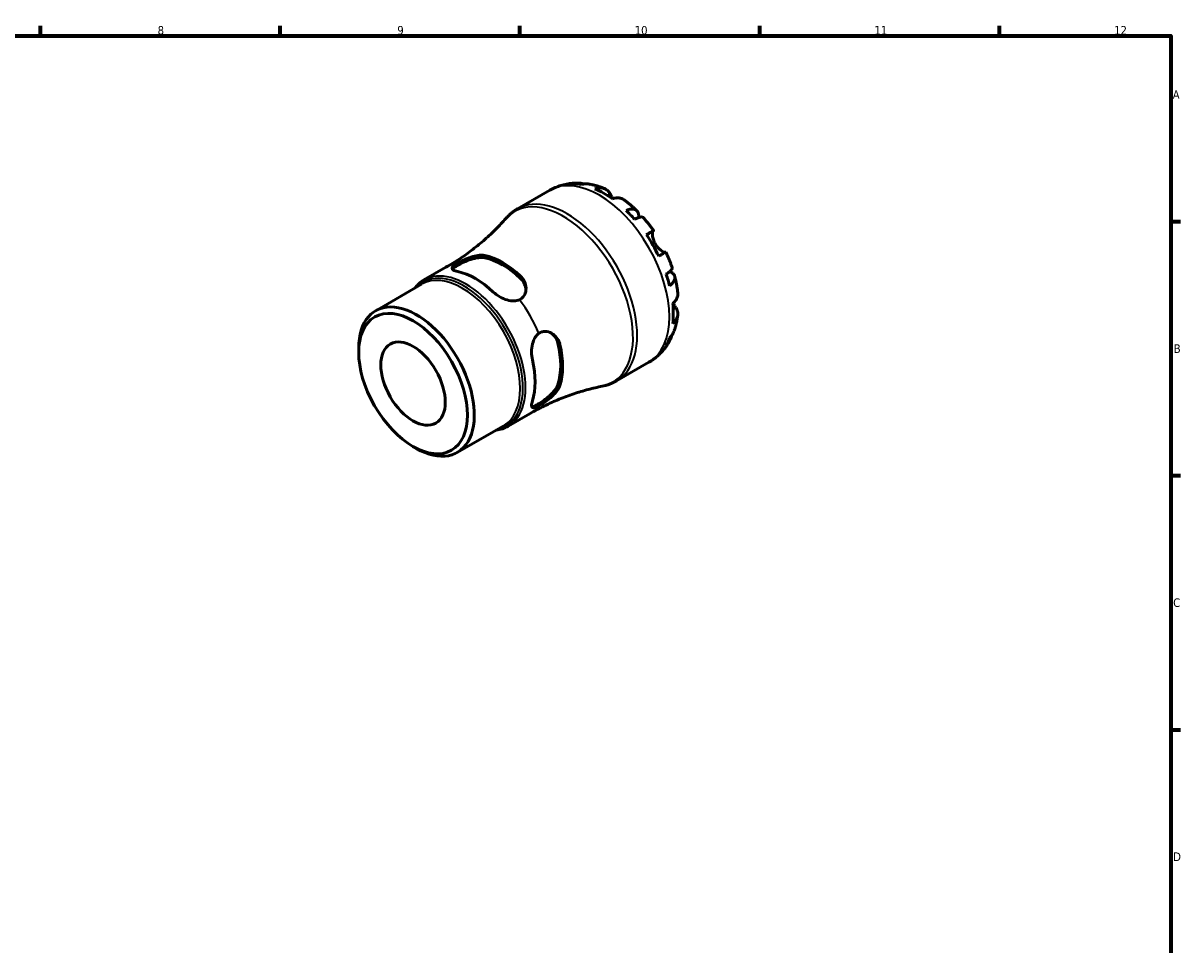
# Model space of a CAD drawing. Header units: millimetres. Extents: x 0 to 902, y 0 to 594.
# Tile 5 of 5: x 485 to 824, y 308 to 578. Entities that reach past the tile are written whole.
import ezdxf

# ---------------------------------------------------------------- set-up
doc = ezdxf.new("R2010")
doc.units = ezdxf.units.MM
for name, color, linetype, lineweight in [('Border (ISO)', 7, 'Continuous', 70), ('Visible (ISO)', 7, 'Continuous', 50), ('Visible Narrow (ISO)', 7, 'Continuous', 35)]:
    doc.layers.add(name, color=color, linetype=linetype, lineweight=lineweight)
doc.styles.add('Note Text (ISO)', font='tahoma.ttf')

# ---------------------------------------------------------------- blocks, each defined once
blk = doc.blocks.new('Borders Default Border')
at = {"layer": 'Border (ISO)'}
for p, q in [((490.58, 574), (490.58, 576.9)), ((560.67, 574), (560.67, 576.9)), ((630.75, 574), (630.75, 576.9)), ((700.83, 574), (700.83, 576.9)), ((770.92, 574), (770.92, 576.9)), ((821, 519.75), (823.9, 519.75)), ((821, 445.5), (823.9, 445.5)), ((821, 371.25), (823.9, 371.25))]:
    blk.add_line(p, q, dxfattribs=at)
at = {"layer": 'Border (ISO)', "flags": 128}
blk.add_lwpolyline([(20, 20), (20, 574), (821, 574), (821, 20), (20, 20)], dxfattribs=at)
at = {"layer": 'Border (ISO)', "color": 232, "true_color": 0xca0064, "char_height": 2.5, "attachment_point": 7, "style": 'Note Text (ISO)'}
for s, insert in [('8', (524.81, 574.34)), ('9', (594.88, 574.35)), ('10', (664.29, 574.35)), ('11', (734.37, 574.4)), ('12', (804.46, 574.4)), ('A', (821.59, 555.62)), ('B', (821.89, 481.37)), ('C', (821.73, 407.08)), ('D', (821.73, 332.88))]:
    blk.add_mtext(s, dxfattribs=dict(at, insert=insert))

msp = doc.modelspace()

# ---------------------------------------------------------------- linework, layer by layer
at = {"layer": 'Visible (ISO)'}
for p, q in [((630.046, 523.451), (639.463, 528.875)), ((602.678, 502.672), (609.107, 506.374)), ((588.575, 493.686), (602.001, 501.418)), ((583.601, 481.538), (583.601, 482.706)), ((658.99, 473.19), (668.407, 478.613)), ((627.281, 459.949), (633.71, 463.652)), ((612.43, 452.261), (625.856, 459.993)), ((599.427, 454.057), (600.437, 453.471))]:
    msp.add_line(p, q, dxfattribs=at)
for centre, major_axis, start_param, end_param in [((655.208, 504.477), (-14.381, 24.973), 5.8274083, 5.9574315), ((655.208, 504.477), (-14.381, 24.973), 5.3744724, 5.6249693), ((655.208, 504.477), (-14.381, 24.973), 5.0420102, 5.1720334), ((655.208, 504.477), (-14.381, 24.973), 4.5890743, 4.8395711), ((625.671, 487.467), (12.377, -21.494), 2.0568478, 2.6594086), ((625.671, 487.467), (11.982, -20.807), 2.0465734, 2.669683), ((617.751, 482.907), (-12.301, 21.361), 5.1965163, 5.8029254), ((655.208, 504.477), (-14.381, 24.973), 4.256612, 4.3866352), ((600.502, 472.974), (11.928, -20.713), 5.4958534, 10.2121098), ((655.208, 504.477), (-14.381, 24.973), 3.8036761, 4.054173), ((625.671, 487.467), (11.982, -20.807), 0.4757771, 1.0988867), ((655.208, 504.477), (14.381, -24.973), 0.3296212, 0.4596444), ((625.671, 487.467), (12.377, -21.494), 0.4860515, 1.0886123), ((617.751, 482.907), (-12.301, 21.361), 3.62572, 4.2321291)]:
    msp.add_ellipse(centre, major_axis=major_axis, ratio=0.5780931, start_param=start_param, end_param=end_param, dxfattribs=at)
for major_axis in [(11.212, -19.47), (6.654, -11.554)]:
    msp.add_ellipse((599.488, 472.39), major_axis=major_axis, ratio=0.5780931, dxfattribs=at)
for points, knots in [([(639.463, 528.875), (639.977, 529.17), (640.507, 529.437), (641.59, 529.907), (642.143, 530.111), (643.262, 530.455), (643.827, 530.595), (644.961, 530.814), (645.53, 530.893), (646.662, 530.993), (647.226, 531.015), (647.785, 531.01)], [5.49972085, 5.49972085, 5.49972085, 5.49972085, 5.56520194, 5.56520194, 5.63068302, 5.63068302, 5.6961641, 5.6961641, 5.76164519, 5.76164519, 5.82712627, 5.82712627, 5.82712627, 5.82712627]), ([(646.203, 530.797), (646.654, 530.925), (647.116, 530.992), (647.983, 531.022), (648.466, 530.983), (649.123, 530.843), (649.302, 530.795), (649.479, 530.74)], [0.17074605, 0.17074605, 0.17074605, 0.17074605, 0.33284003, 0.33284003, 0.49949435, 0.49949435, 0.56252044, 0.56252044, 0.56252044, 0.56252044]), ([(650.926, 530.713), (650.58, 530.774), (650.228, 530.794), (649.509, 530.76), (649.079, 530.69), (648.65, 530.56)], [4.87971703, 4.87971703, 4.87971703, 4.87971703, 5.01708759, 5.01708759, 5.17918157, 5.17918157, 5.17918157, 5.17918157]), ([(650.926, 530.713), (651.246, 530.656), (651.564, 530.591), (652.193, 530.447), (652.505, 530.368), (653.123, 530.196), (653.43, 530.103), (654.037, 529.905), (654.337, 529.8), (654.933, 529.578), (655.228, 529.461), (655.52, 529.339)], [5.9523628, 5.9523628, 5.9523628, 5.9523628, 5.99162777, 5.99162777, 6.03089274, 6.03089274, 6.07015771, 6.07015771, 6.10942267, 6.10942267, 6.14868764, 6.14868764, 6.14868764, 6.14868764]), ([(652.663, 529.318), (653.069, 529.456), (653.466, 529.539), (654.18, 529.607), (654.561, 529.594), (655.272, 529.451), (655.603, 529.321), (656.159, 528.995), (656.436, 528.769), (656.85, 528.286), (657.005, 528.054), (657.134, 527.812)], [0.17075309, 0.17075309, 0.17075309, 0.17075309, 0.33215152, 0.33215152, 0.49888818, 0.49888818, 0.66562485, 0.66562485, 0.83351137, 0.83351137, 0.95687373, 0.95687373, 0.95687373, 0.95687373]), ([(657.134, 527.812), (657.136, 527.81), (657.137, 527.807), (657.201, 527.686), (657.271, 527.557), (657.415, 527.296), (657.487, 527.167), (657.658, 526.866), (657.759, 526.693), (657.883, 526.488), (657.898, 526.463), (657.913, 526.438)], [-0.58332629, -0.58332629, -0.58332629, -0.58332629, -0.58206847, -0.58206847, -0.51861604, -0.51861604, -0.4628074, -0.4628074, -0.39473272, -0.39473272, -0.38532618, -0.38532618, -0.38532618, -0.38532618]), ([(661.237, 526.051), (661.15, 526.116), (661.06, 526.175), (660.694, 526.39), (660.364, 526.52), (659.652, 526.662), (659.271, 526.675), (658.557, 526.607), (658.16, 526.524), (657.754, 526.386)], [4.66534673, 4.66534673, 4.66534673, 4.66534673, 4.71913293, 4.71913293, 4.88586959, 4.88586959, 5.05260626, 5.05260626, 5.21400469, 5.21400469, 5.21400469, 5.21400469]), ([(661.238, 526.051), (661.496, 525.861), (661.751, 525.666), (662.257, 525.269), (662.508, 525.067), (663.004, 524.654), (663.249, 524.444), (663.735, 524.016), (663.975, 523.799), (664.45, 523.356), (664.685, 523.132), (664.918, 522.904)], [0.139021, 0.139021, 0.139021, 0.139021, 0.17865725, 0.17865725, 0.2182935, 0.2182935, 0.25792975, 0.25792975, 0.297566, 0.297566, 0.33720225, 0.33720225, 0.33720225, 0.33720225]), ([(626.571, 520.599), (626.769, 520.824), (626.974, 521.043), (627.398, 521.467), (627.618, 521.673), (628.07, 522.071), (628.302, 522.262), (628.78, 522.63), (629.026, 522.806), (629.527, 523.141), (629.784, 523.301), (630.046, 523.451)], [5.30651916, 5.30651916, 5.30651916, 5.30651916, 5.3451595, 5.3451595, 5.38379984, 5.38379984, 5.42244018, 5.42244018, 5.46108051, 5.46108051, 5.49972085, 5.49972085, 5.49972085, 5.49972085]), ([(661.767, 523.006), (662.154, 523.16), (662.521, 523.267), (663.163, 523.39), (663.494, 523.414), (664.086, 523.359), (664.348, 523.28), (664.764, 523.057), (664.957, 522.893), (665.255, 522.47), (665.359, 522.212), (665.478, 521.675), (665.503, 521.345), (665.48, 520.967), (665.479, 520.953), (665.478, 520.939)], [0.1707461, 0.1707461, 0.1707461, 0.1707461, 0.33284, 0.33284, 0.4994944, 0.4994944, 0.6661487, 0.6661487, 0.8332087, 0.8332087, 1.0002688, 1.0002688, 1.1679728, 1.1679728, 1.1744217, 1.1744217, 1.1744217, 1.1744217]), ([(626.571, 520.599), (625.67, 519.576), (624.71, 518.55), (622.675, 516.514), (621.601, 515.504), (619.347, 513.522), (618.167, 512.55), (615.715, 510.664), (614.444, 509.751), (611.826, 508.001), (610.48, 507.164), (609.107, 506.374)], [5.30651916, 5.30651916, 5.30651916, 5.30651916, 5.3451595, 5.3451595, 5.38379984, 5.38379984, 5.42244018, 5.42244018, 5.46108051, 5.46108051, 5.49972085, 5.49972085, 5.49972085, 5.49972085]), ([(666.799, 520.919), (666.739, 520.987), (666.655, 521.034), (666.419, 521.096), (666.228, 521.1), (665.758, 521.025), (665.478, 520.947), (664.913, 520.744), (664.579, 520.603), (664.213, 520.426)], [4.56205101, 4.56205101, 4.56205101, 4.56205101, 4.68377895, 4.68377895, 4.85043327, 4.85043327, 5.01708759, 5.01708759, 5.17918157, 5.17918157, 5.17918157, 5.17918157]), ([(666.8, 520.92), (667.013, 520.678), (667.224, 520.433), (667.641, 519.939), (667.847, 519.688), (668.253, 519.182), (668.453, 518.927), (668.848, 518.41), (669.042, 518.15), (669.426, 517.623), (669.615, 517.358), (669.8, 517.09)], [0.44766847, 0.44766847, 0.44766847, 0.44766847, 0.48658997, 0.48658997, 0.52551147, 0.52551147, 0.56443297, 0.56443297, 0.60335447, 0.60335447, 0.64227596, 0.64227596, 0.64227596, 0.64227596]), ([(667.704, 515.891), (668.052, 516.091), (668.359, 516.267), (668.864, 516.557), (669.103, 516.694), (669.476, 516.908), (669.611, 516.984), (669.772, 517.075), (669.813, 517.097), (669.786, 517.08), (669.745, 517.055), (669.68, 517.017)], [0.17075309, 0.17075309, 0.17075309, 0.17075309, 0.33215152, 0.33215152, 0.49888818, 0.49888818, 0.66562485, 0.66562485, 0.83351137, 0.83351137, 0.95687373, 0.95687373, 0.95687373, 0.95687373]), ([(669.68, 517.017), (669.659, 517.005), (669.639, 516.986), (669.587, 516.911), (669.557, 516.84), (669.508, 516.647), (669.489, 516.523), (669.467, 516.171), (669.471, 515.924), (669.538, 515.292), (669.615, 514.898), (669.874, 514.06), (670.061, 513.624), (670.299, 513.212)], [-0.58004807, -0.58004807, -0.58004807, -0.58004807, -0.5384523, -0.5384523, -0.46383793, -0.46383793, -0.3862639, -0.3862639, -0.27840269, -0.27840269, -0.14277912, -0.14277912, 0, 0, 0, 0]), ([(670.299, 513.212), (670.429, 512.987), (670.572, 512.772), (670.89, 512.351), (671.066, 512.149), (671.499, 511.706), (671.759, 511.485), (672.238, 511.137), (672.454, 511.009), (672.771, 510.855), (672.885, 510.811), (673.074, 510.76), (673.149, 510.752), (673.219, 510.761), (673.231, 510.763), (673.241, 510.766)], [0, 0, 0, 0, 0.07774953, 0.07774953, 0.16081914, 0.16081914, 0.27783798, 0.27783798, 0.3882896, 0.3882896, 0.46542959, 0.46542959, 0.54035429, 0.54035429, 0.55720532, 0.55720532, 0.55720532, 0.55720532]), ([(611.013, 505.803), (611.084, 505.915), (611.192, 506.036), (611.62, 506.415), (612.046, 506.7), (613.048, 507.277), (613.676, 507.598), (615.022, 508.2), (615.742, 508.478), (617.126, 508.916), (617.888, 509.098), (619.3, 509.268), (619.949, 509.254), (620.467, 509.149)], [1.4174074, 1.4174074, 1.4174074, 1.4174074, 1.5287267, 1.5287267, 1.7414127, 1.7414127, 1.9540987, 1.9540987, 2.1667847, 2.1667847, 2.3975363, 2.3975363, 2.6282879, 2.6282879, 2.6282879, 2.6282879]), ([(612.256, 507.434), (612.581, 507.633), (612.954, 507.842), (613.796, 508.279), (614.26, 508.501), (615.469, 509.029), (616.226, 509.313), (617.652, 509.721), (618.326, 509.855), (619.429, 509.942), (619.878, 509.93), (620.344, 509.853), (620.406, 509.841), (620.467, 509.828)], [-1.09936582, -1.09936582, -1.09936582, -1.09936582, -0.94881646, -0.94881646, -0.79048384, -0.79048384, -0.55027929, -0.55027929, -0.32664324, -0.32664324, -0.15488419, -0.15488419, -0.12786933, -0.12786933, -0.12786933, -0.12786933]), ([(673.4, 510.854), (673.4, 510.855), (673.36, 510.833), (673.211, 510.749), (673.076, 510.672), (672.703, 510.459), (672.464, 510.321), (671.959, 510.032), (671.652, 509.855), (671.304, 509.656)], [4.57634622, 4.57634622, 4.57634622, 4.57634622, 4.71913293, 4.71913293, 4.88586959, 4.88586959, 5.05260626, 5.05260626, 5.21400469, 5.21400469, 5.21400469, 5.21400469]), ([(673.4, 510.854), (673.54, 510.559), (673.675, 510.263), (673.939, 509.668), (674.068, 509.369), (674.318, 508.769), (674.439, 508.467), (674.674, 507.863), (674.788, 507.559), (675.009, 506.951), (675.115, 506.646), (675.218, 506.34)], [0.92853136, 0.92853136, 0.92853136, 0.92853136, 0.96745378, 0.96745378, 1.0063762, 1.0063762, 1.04529862, 1.04529862, 1.08422105, 1.08422105, 1.12314347, 1.12314347, 1.12314347, 1.12314347]), ([(612.547, 505.137), (612.031, 505.248), (611.595, 505.391), (611.028, 505.723), (610.895, 505.911), (610.919, 506.299), (611.057, 506.522), (611.564, 506.98), (611.88, 507.204), (612.256, 507.434)], [0.8539587, 0.8539587, 0.8539587, 0.8539587, 1.08353979, 1.08353979, 1.31312088, 1.31312088, 1.52565969, 1.52565969, 1.69575424, 1.69575424, 1.69575424, 1.69575424]), ([(673.488, 504.361), (673.824, 504.589), (674.115, 504.807), (674.575, 505.192), (674.783, 505.393), (675.085, 505.76), (675.177, 505.926), (675.243, 506.159), (675.245, 506.254), (675.217, 506.34)], [0.17074605, 0.17074605, 0.17074605, 0.17074605, 0.33284003, 0.33284003, 0.49949435, 0.49949435, 0.66614868, 0.66614868, 0.78841706, 0.78841706, 0.78841706, 0.78841706]), ([(674.556, 505.184), (674.577, 505.174), (674.598, 505.164), (674.944, 504.992), (675.216, 504.807), (675.621, 504.438), (675.791, 504.22), (676.007, 503.754), (676.052, 503.506), (676.035, 503.037), (675.972, 502.773), (675.721, 502.235), (675.534, 501.962), (675.106, 501.47), (674.829, 501.207), (674.501, 500.949)], [4.1712493, 4.1712493, 4.1712493, 4.1712493, 4.1819549, 4.1819549, 4.3496588, 4.3496588, 4.5167189, 4.5167189, 4.6837789, 4.6837789, 4.8504333, 4.8504333, 5.0170876, 5.0170876, 5.1791816, 5.1791816, 5.1791816, 5.1791816]), ([(630.875, 503.834), (631.184, 503.546), (631.453, 503.227), (632, 502.399), (632.232, 501.869), (632.545, 500.631), (632.564, 499.912), (632.297, 498.707), (632.069, 498.205), (631.42, 497.402), (631.027, 497.099), (630.561, 496.893)], [-0.96907755, -0.96907755, -0.96907755, -0.96907755, -0.83231358, -0.83231358, -0.63684957, -0.63684957, -0.38668598, -0.38668598, -0.18440335, -0.18440335, 0, 0, 0, 0]), ([(630.875, 503.155), (631.393, 502.664), (631.829, 502.053), (632.334, 500.886), (632.463, 500.348), (632.502, 499.833)], [-0.88687521, -0.88687521, -0.88687521, -0.88687521, -0.65612358, -0.65612358, -0.4754785, -0.4754785, -0.4754785, -0.4754785]), ([(675.995, 503.718), (676.077, 503.403), (676.154, 503.087), (676.299, 502.454), (676.368, 502.137), (676.496, 501.503), (676.555, 501.185), (676.665, 500.55), (676.716, 500.231), (676.807, 499.595), (676.848, 499.276), (676.884, 498.957)], [1.23357287, 1.23357287, 1.23357287, 1.23357287, 1.27320271, 1.27320271, 1.31283255, 1.31283255, 1.35246238, 1.35246238, 1.39209222, 1.39209222, 1.43172206, 1.43172206, 1.43172206, 1.43172206]), ([(630.561, 496.893), (630.123, 496.699), (629.612, 496.587), (628.398, 496.536), (627.677, 496.649), (626.291, 497.045), (625.53, 497.372), (624.12, 498.179), (623.472, 498.659), (622.956, 499.143)], [0.04244427, 0.04244427, 0.04244427, 0.04244427, 0.21253882, 0.21253882, 0.42507763, 0.42507763, 0.65465872, 0.65465872, 0.88423981, 0.88423981, 0.88423981, 0.88423981]), ([(675.426, 495.777), (675.749, 496.059), (676.02, 496.36), (676.437, 496.942), (676.617, 497.278), (676.851, 497.962), (676.904, 498.312), (676.903, 498.738), (676.896, 498.847), (676.883, 498.957)], [0.17075309, 0.17075309, 0.17075309, 0.17075309, 0.33215152, 0.33215152, 0.49888818, 0.49888818, 0.66562485, 0.66562485, 0.72067698, 0.72067698, 0.72067698, 0.72067698]), ([(676.368, 494.499), (676.513, 494.267), (676.635, 494.017), (676.845, 493.42), (676.902, 493.068), (676.904, 492.426), (676.851, 492.076), (676.617, 491.391), (676.437, 491.056), (676.02, 490.474), (675.749, 490.173), (675.426, 489.891)], [4.42788405, 4.42788405, 4.42788405, 4.42788405, 4.5512464, 4.5512464, 4.71913293, 4.71913293, 4.88586959, 4.88586959, 5.05260626, 5.05260626, 5.21400469, 5.21400469, 5.21400469, 5.21400469]), ([(675.551, 495.89), (675.598, 495.803), (675.646, 495.718), (675.799, 495.444), (675.903, 495.266), (676.103, 494.928), (676.199, 494.772), (676.314, 494.584), (676.341, 494.541), (676.368, 494.499)], [-2.11847631, -2.11847631, -2.11847631, -2.11847631, -2.08674766, -2.08674766, -2.01440674, -2.01440674, -1.93994266, -1.93994266, -1.91637503, -1.91637503, -1.91637503, -1.91637503]), ([(676.88, 492.359), (676.84, 492.044), (676.794, 491.73), (676.69, 491.104), (676.631, 490.791), (676.501, 490.166), (676.428, 489.855), (676.269, 489.234), (676.183, 488.924), (675.994, 488.307), (675.892, 487.999), (675.783, 487.693)], [1.70536659, 1.70536659, 1.70536659, 1.70536659, 1.7446264, 1.7446264, 1.7838862, 1.7838862, 1.82314601, 1.82314601, 1.86240581, 1.86240581, 1.90166561, 1.90166561, 1.90166561, 1.90166561]), ([(636.242, 487.053), (636.578, 487.296), (636.945, 487.467), (637.745, 487.663), (638.17, 487.679), (639.232, 487.529), (639.856, 487.266), (640.922, 486.515), (641.374, 486.041), (642.001, 485.06), (642.214, 484.588), (642.379, 484.001), (642.4, 483.921), (642.419, 483.84)], [-1.09936603, -1.09936603, -1.09936603, -1.09936603, -0.94883648, -0.94883648, -0.79049997, -0.79049997, -0.55029872, -0.55029872, -0.32665608, -0.32665608, -0.15488978, -0.15488978, -0.12786935, -0.12786935, -0.12786935, -0.12786935]), ([(674.501, 485.784), (674.829, 486.089), (675.106, 486.425), (675.499, 487.036), (675.661, 487.356), (675.783, 487.693)], [0.17074605, 0.17074605, 0.17074605, 0.17074605, 0.33284003, 0.33284003, 0.47310885, 0.47310885, 0.47310885, 0.47310885]), ([(634.386, 479.344), (634.225, 480.035), (634.133, 480.837), (634.138, 482.461), (634.237, 483.283), (634.586, 484.681), (634.85, 485.361), (635.502, 486.386), (635.855, 486.771), (636.242, 487.053)], [0.8539587, 0.8539587, 0.8539587, 0.8539587, 1.08353979, 1.08353979, 1.31312088, 1.31312088, 1.52565969, 1.52565969, 1.69575424, 1.69575424, 1.69575424, 1.69575424]), ([(639.756, 487.26), (640.186, 486.967), (640.592, 486.583), (641.353, 485.557), (641.665, 484.873), (641.831, 484.178)], [2.2156181, 2.2156181, 2.2156181, 2.2156181, 2.39753629, 2.39753629, 2.62828791, 2.62828791, 2.62828791, 2.62828791]), ([(674.48, 484.826), (674.204, 484.333), (673.901, 483.849), (673.244, 482.907), (672.888, 482.448), (672.124, 481.564), (671.715, 481.139), (670.848, 480.333), (670.389, 479.951), (669.429, 479.241), (668.927, 478.912), (668.407, 478.613)], [2.02681155, 2.02681155, 2.02681155, 2.02681155, 2.09307488, 2.09307488, 2.15933821, 2.15933821, 2.22560154, 2.22560154, 2.29186487, 2.29186487, 2.3581282, 2.3581282, 2.3581282, 2.3581282]), ([(675.087, 486.428), (675.045, 486.238), (674.994, 486.048), (674.783, 485.4), (674.575, 484.964), (674.115, 484.23), (673.824, 483.864), (673.488, 483.539)], [4.78379622, 4.78379622, 4.78379622, 4.78379622, 4.85043327, 4.85043327, 5.01708759, 5.01708759, 5.17918157, 5.17918157, 5.17918157, 5.17918157]), ([(633.71, 463.652), (635.082, 464.442), (636.481, 465.186), (639.309, 466.572), (640.737, 467.213), (643.598, 468.387), (645.031, 468.92), (647.877, 469.875), (649.29, 470.297), (652.072, 471.035), (653.441, 471.35), (654.779, 471.616)], [2.3581282, 2.3581282, 2.3581282, 2.3581282, 2.39676854, 2.39676854, 2.43540887, 2.43540887, 2.47404921, 2.47404921, 2.51268955, 2.51268955, 2.55132989, 2.55132989, 2.55132989, 2.55132989]), ([(641.831, 472.144), (641.665, 471.642), (641.353, 471.071), (640.501, 469.931), (639.963, 469.362), (638.892, 468.381), (638.291, 467.897), (637.097, 467.032), (636.504, 466.65), (636.003, 466.361), (635.502, 466.073), (635.042, 465.848), (634.497, 465.67), (634.337, 465.638), (634.204, 465.633)], [-0.8868752, -0.8868752, -0.8868752, -0.8868752, -0.6561236, -0.6561236, -0.425372, -0.425372, -0.212686, -0.212686, 0, 0, 0, 0.212686, 0.212686, 0.3243312, 0.3243312, 0.3243312, 0.3243312]), ([(642.419, 471.806), (642.323, 471.504), (642.181, 471.192), (641.737, 470.425), (641.393, 469.969), (640.476, 468.949), (639.863, 468.392), (638.684, 467.452), (638.135, 467.059), (637.114, 466.387), (636.655, 466.111), (636.242, 465.889)], [-0.96910053, -0.96910053, -0.96910053, -0.96910053, -0.83231233, -0.83231233, -0.63683671, -0.63683671, -0.38668116, -0.38668116, -0.18440342, -0.18440342, -0.00002275, -0.00002275, -0.00002275, -0.00002275]), ([(658.99, 473.19), (658.728, 473.039), (658.461, 472.897), (657.919, 472.631), (657.644, 472.508), (657.086, 472.279), (656.803, 472.174), (656.233, 471.982), (655.945, 471.896), (655.365, 471.742), (655.072, 471.674), (654.779, 471.616)], [2.3581282, 2.3581282, 2.3581282, 2.3581282, 2.39676854, 2.39676854, 2.43540887, 2.43540887, 2.47404921, 2.47404921, 2.51268955, 2.51268955, 2.55132989, 2.55132989, 2.55132989, 2.55132989]), ([(636.242, 465.889), (635.855, 465.679), (635.502, 465.519), (634.85, 465.312), (634.586, 465.306), (634.237, 465.483), (634.138, 465.694), (634.133, 466.355), (634.225, 466.806), (634.386, 467.31)], [0.04244427, 0.04244427, 0.04244427, 0.04244427, 0.21253882, 0.21253882, 0.42507763, 0.42507763, 0.65465872, 0.65465872, 0.88423981, 0.88423981, 0.88423981, 0.88423981])]:
    msp.add_open_spline(points, degree=3, knots=knots, dxfattribs=at)
for points in [[(599.924, 500.222), (600.69, 501.232), (601.62, 502.062), (602.678, 502.672)], [(627.281, 459.949), (626.222, 459.34), (625.037, 458.952), (623.779, 458.797)]]:
    msp.add_open_spline(points, degree=3, dxfattribs=at)
at = {"layer": 'Visible Narrow (ISO)'}
for p, q in [((657.134, 527.812), (656.335, 527.352)), ((669.68, 517.017), (667.71, 515.883)), ((620.467, 509.149), (620.467, 509.828)), ((630.875, 503.834), (630.875, 503.155)), ((676.368, 494.499), (675.556, 494.031)), ((641.831, 484.178), (642.419, 483.84)), ((642.419, 471.806), (641.831, 472.144))]:
    msp.add_line(p, q, dxfattribs=at)
for centre, major_axis, start_param, end_param in [((653.935, 503.744), (-14.472, 25.131), 3.1415927, 6.2831853), ((644.518, 498.32), (14.472, -25.131), 0, 3.1415927), ((643.445, 497.703), (-14.371, 24.956), 2.948391, 6.476387), ((614.454, 481.008), (12.114, -21.037), 6.107365, 9.6005983), ((614.979, 481.311), (12.301, -21.361), 0, 3.1415927), ((621.408, 485.013), (-12.301, 21.361), 6.0525489, 6.2831853), ((613.928, 480.705), (-11.928, 20.713), 3.1415927, 6.2831853), ((621.408, 485.013), (12.301, -21.361), 1.34016, 1.8053001), ((621.408, 485.013), (12.301, -21.361), 0, 0.2345038)]:
    msp.add_ellipse(centre, major_axis=major_axis, ratio=0.5780931, start_param=start_param, end_param=end_param, dxfattribs=at)

# ---------------------------------------------------------------- block references
msp.add_blockref('Borders Default Border', (0, 0))

doc.saveas('drawing.dxf')
